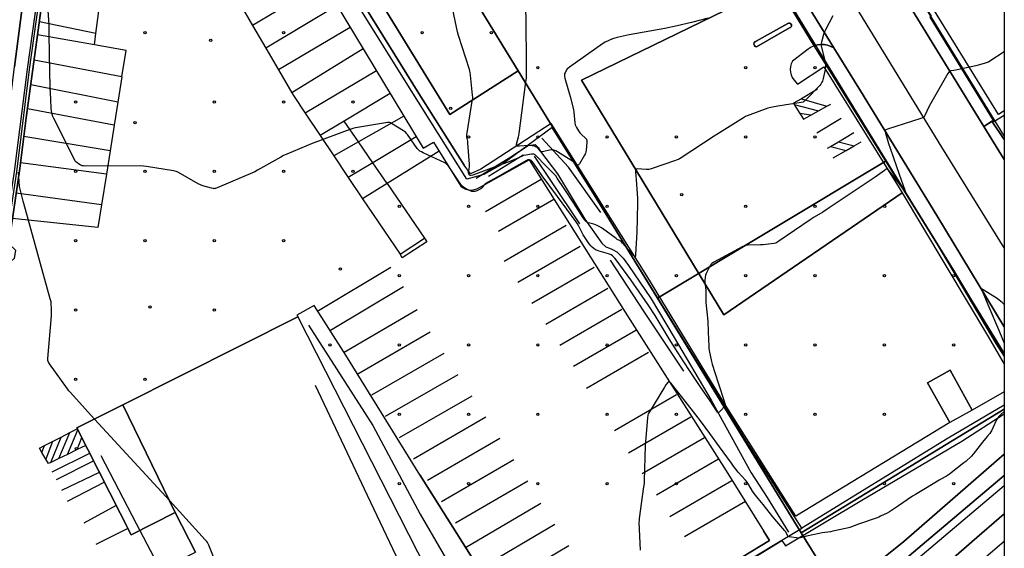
# Model space of a CAD drawing. Extents: x 0 to 85000, y -1 to 75000.
# Tile 85 of 147: x 39574 to 40000, y 61701 to 61930. Entities that reach past the tile are written whole.
import ezdxf

# ---------------------------------------------------------------- set-up
doc = ezdxf.new("R2010")
doc.units = 0
doc.header["$MEASUREMENT"] = 0
doc.header["$PDMODE"] = 33
doc.header["$PDSIZE"] = -3
for name, color, linetype in [('BOS3D_ACTIVE_POLY_CLIP', 227, 'CONTINUOUS'), ('BOS3D_PAVEMENT_MARKINGS_LI', 15, 'CONTINUOUS'), ('BOS3D_PAVEMENT_MARKINGS_PO', 9, 'CONTINUOUS'), ('CONTOUR_CLIP', 120, 'CONTINUOUS'), ('DTM_INFOTECHBREAKS_CLIP', 4, 'CONTINUOUS'), ('DTM_POINT', 158, 'CONTINUOUS'), ('FENCE_CLIP', 96, 'CONTINUOUS'), ('FRAME_POLY', 133, 'CONTINUOUS'), ('IMPERV_OTHER_CLIP', 126, 'CONTINUOUS'), ('LAND_CLIP', 14, 'CONTINUOUS'), ('PARCELS_FULL_17_CLIP', 7, 'CONTINUOUS'), ('PARKING_CLIP', 78, 'CONTINUOUS'), ('ROAD_CLIP', 197, 'CONTINUOUS'), ('SIDEWALK_CLIP', 78, 'CONTINUOUS')]:
    doc.layers.add(name, color=color, linetype=linetype)

msp = doc.modelspace()

# ---------------------------------------------------------------- linework, layer by layer
at = {"layer": 'BOS3D_ACTIVE_POLY_CLIP'}
for points, elevation in [([(40000, 61890.15), (39997.43, 61888.57), (39969.77, 61933.55), (40000, 61952.15)], 49), ([(39735.91, 61575.78), (39708.51, 61561.37), (39698.47, 61556.25), (39674.57, 61603.17), (39693.48, 61612.8), (39685.17, 61629.11), (39666.47, 61619.58), (39630.82, 61689.57), (39649.91, 61699.3), (39641.16, 61716.47), (39618.44, 61762.99), (39694.19, 61801.1), (39793.93, 61605.33), (39792.82, 61604.77)], 34.5), ([(39986.16, 61760.74), (39976.35, 61755.28), (39966.74, 61772.53), (39976.55, 61777.99)], 19.5), ([(39641.16, 61716.47), (39622.02, 61706.72), (39598.59, 61753.01), (39618.44, 61762.99)], 26)]:
    msp.add_lwpolyline(points, close=True, dxfattribs=dict(at, elevation=elevation))
at = {"layer": 'BOS3D_PAVEMENT_MARKINGS_LI'}
for p, q in [((39705.39, 61945.43), (39674.59, 61927.09)), ((39669.18, 61936.34), (39674.59, 61927.09)), ((39711.16, 61935.86), (39680.29, 61917.35)), ((39606.83, 61923.72), (39608.15, 61934.53)), ((39606.83, 61923.72), (39582.33, 61928.74)), ((39674.59, 61927.09), (39680.29, 61917.35)), ((39716.91, 61926.32), (39685.79, 61907.95)), ((39606.23, 61918.75), (39581.56, 61923.14)), ((39606.23, 61918.75), (39606.83, 61923.72)), ((39680.29, 61917.35), (39685.79, 61907.95)), ((39722.54, 61916.98), (39691.6, 61898.03)), ((39618.09, 61904.95), (39580.05, 61912.18)), ((39618.09, 61904.95), (39616.31, 61893.89)), ((39685.79, 61907.95), (39691.6, 61898.03)), ((39728.25, 61907.51), (39697.4, 61889.19)), ((39616.31, 61893.89), (39578.59, 61901.53)), ((39734.18, 61897.67), (39714.19, 61885.76)), ((39919.19, 61899.55), (39912.16, 61895.43)), ((39616.31, 61893.89), (39614.73, 61884.07)), ((39909.11, 61892.97), (39919.54, 61890.14)), ((39909.11, 61892.97), (39911.51, 61889.06)), ((39912.16, 61895.43), (39923.23, 61892.16)), ((39919.54, 61890.14), (39923.23, 61892.16)), ((39923.23, 61892.16), (39924.9, 61893.08)), ((39614.73, 61884.07), (39577.15, 61891.07)), ((39697.4, 61889.19), (39703.83, 61879.58)), ((39740.06, 61887.92), (39720.41, 61876.74)), ((39916.3, 61888.36), (39911.51, 61889.06)), ((39916.3, 61888.36), (39919.54, 61890.14)), ((39614.73, 61884.07), (39612.94, 61872.97)), ((39714.19, 61885.76), (39703.83, 61879.58)), ((39720.41, 61876.74), (39714.19, 61885.76)), ((39918.92, 61880.71), (39929.37, 61887.01)), ((39703.83, 61879.58), (39709.77, 61870.69)), ((39928.16, 61876.86), (39934.84, 61880.89)), ((39612.94, 61872.97), (39575.6, 61879.05)), ((39720.41, 61876.74), (39709.77, 61870.69)), ((39726.62, 61867.75), (39720.41, 61876.74)), ((39745.45, 61878.97), (39726.62, 61867.75)), ((39924.82, 61874.85), (39928.16, 61876.86)), ((39928.16, 61876.86), (39935.08, 61875.09)), ((39931.54, 61873.06), (39935.08, 61875.09)), ((39935.08, 61875.09), (39938.09, 61876.81)), ((39612.94, 61872.97), (39611.31, 61862.86)), ((39709.77, 61870.69), (39715.97, 61861.41)), ((39755.32, 61872.81), (39732.81, 61858.79)), ((39923.49, 61874.05), (39924.82, 61874.85)), ((39924.82, 61874.85), (39931.54, 61873.06)), ((39925.95, 61869.87), (39931.54, 61873.06)), ((39611.31, 61862.86), (39574.17, 61867.68)), ((39726.62, 61867.75), (39715.97, 61861.41)), ((39732.81, 61858.79), (39726.62, 61867.75)), ((39611.31, 61862.86), (39609.17, 61849.58)), ((39715.97, 61861.41), (39722.16, 61852.16)), ((39732.81, 61858.79), (39722.16, 61852.16)), ((39732.81, 61858.79), (39749.07, 61835.05)), ((39799.51, 61860.44), (39775.48, 61846.56)), ((39609.17, 61849.58), (39572.3, 61854.61)), ((39805.04, 61851.91), (39781.01, 61838.03)), ((39810.36, 61840.61), (39783.45, 61825.04)), ((39816.39, 61831.51), (39789.48, 61815.94)), ((39703.19, 61803.83), (39734.48, 61822.53)), ((39822.42, 61822.41), (39795.51, 61806.84)), ((39740, 61814), (39708.4, 61795.18)), ((39828.45, 61813.31), (39801.53, 61797.74)), ((39714.23, 61785.77), (39745.91, 61804.19)), ((39834.48, 61804.2), (39807.56, 61788.63)), ((39720.12, 61776.47), (39751.48, 61794.58)), ((39840.5, 61795.1), (39813.59, 61779.53)), ((39726.16, 61767.26), (39757.52, 61785.37)), ((39846.05, 61785.62), (39819.13, 61770.05)), ((39732.2, 61758.05), (39763.56, 61776.16)), ((39738.24, 61748.84), (39769.6, 61766.95)), ((39858.11, 61767.27), (39831.2, 61751.7)), ((39744.28, 61739.63), (39775.64, 61757.74)), ((39864.31, 61757.61), (39837.39, 61742.04)), ((39594.46, 61741.57), (39599.02, 61752.15)), ((39595.49, 61751), (39598.75, 61752.68)), ((39584.55, 61745.35), (39587.98, 61747.12)), ((39587.98, 61747.12), (39585.08, 61739.54)), ((39587.24, 61738.03), (39591.76, 61749.07)), ((39587.98, 61747.12), (39591.76, 61749.07)), ((39590.74, 61739.75), (39595.49, 61751)), ((39591.76, 61749.07), (39595.49, 61751)), ((39598.62, 61743.61), (39600.65, 61748.93)), ((39750.32, 61730.42), (39781.68, 61748.53)), ((39870.18, 61748.78), (39843.27, 61733.21)), ((39583.44, 61742.31), (39584.55, 61745.35)), ((39598.62, 61743.61), (39594.46, 61741.57)), ((39602.41, 61745.46), (39598.62, 61743.61)), ((39585.08, 61739.54), (39583.44, 61742.31)), ((39590.74, 61739.75), (39587.24, 61738.03)), ((39587.82, 61734.06), (39604.16, 61742.01)), ((39589.67, 61730.7), (39605.82, 61738.72)), ((39594.46, 61741.57), (39590.74, 61739.75)), ((39756.36, 61721.21), (39787.72, 61739.32)), ((39876.29, 61739.47), (39849.38, 61723.9)), ((39592.02, 61726.13), (39608.32, 61733.79)), ((39762.4, 61712), (39793.76, 61730.11)), ((39882.11, 61730.14), (39855.2, 61714.58)), ((39610.46, 61729.56), (39594.29, 61721.16)), ((39615.61, 61719.37), (39601.52, 61711.78)), ((39766.82, 61701.3), (39799.44, 61720.51)), ((39887.93, 61721.14), (39861.53, 61705.87)), ((39620.66, 61709.42), (39606.8, 61702.55)), ((39772.7, 61692), (39805.48, 61711.3)), ((39778.54, 61682.67), (39811.52, 61702.09))]:
    msp.add_line(p, q, dxfattribs=at)
for points in [[(39618.09, 61904.95), (39619.92, 61916.31), (39606.23, 61918.75)], [(39691.6, 61898.03), (39692.31, 61896.81), (39697.4, 61889.19)], [(39912.16, 61895.43), (39908.81, 61893.47), (39909.11, 61892.97)], [(39911.51, 61889.06), (39913.03, 61886.57), (39916.3, 61888.36)], [(39609.17, 61849.58), (39607.58, 61839.71), (39570.7, 61843.67)], [(39722.16, 61852.16), (39724.34, 61848.9), (39738.43, 61828.14)], [(39583.44, 61742.31), (39582.32, 61744.2), (39584.55, 61745.35)], [(39587.24, 61738.03), (39586.26, 61737.55), (39585.08, 61739.54)]]:
    msp.add_lwpolyline(points, dxfattribs=at)
msp.add_lwpolyline([(39738.43, 61828.14), (39749.07, 61835.05), (39750.07, 61833.51), (39739.43, 61826.6)], close=True, dxfattribs=at)
at = {"layer": 'BOS3D_PAVEMENT_MARKINGS_PO'}
msp.add_lwpolyline([(39750.07, 61833.51), (39739.43, 61826.6), (39738.43, 61828.14), (39749.06, 61835.05)], close=True, dxfattribs=at)
at = {"layer": 'CONTOUR_CLIP'}
for points, elevation in [([(39925.71, 61931.26), (39922.59, 61925.3), (39922.16, 61924.42), (39921.79, 61923.3), (39920.85, 61919.86), (39920.73, 61919.29), (39920.7, 61918.91), (39920.78, 61918.15), (39922.4, 61911.45), (39922.55, 61910.71), (39922.6, 61910.15), (39922.57, 61909.22), (39922.41, 61908.05), (39921.58, 61904.24), (39921.25, 61903.11), (39921.04, 61902.55), (39920.79, 61902.02), (39920.58, 61901.69), (39920.2, 61901.24), (39914.22, 61895.1), (39913.51, 61894.42), (39913.21, 61894.19), (39912.87, 61894.01), (39912.13, 61893.81), (39901.95, 61892.2), (39899.67, 61891.86), (39898.93, 61891.72), (39897.61, 61891.3), (39888.65, 61888.04), (39887.93, 61887.72), (39887.07, 61887.21), (39874.4, 61879.21), (39860.14, 61869.91), (39859.47, 61869.49), (39858.96, 61869.2), (39858.41, 61868.97), (39857.66, 61868.7), (39847.1, 61865.14), (39846.15, 61864.86), (39845.58, 61864.77), (39844.99, 61864.77), (39841.25, 61865.08), (39840.75, 61865.04), (39840.51, 61864.92), (39840.43, 61864.82), (39840.36, 61864.54), (39840.36, 61864.01), (39840.83, 61858.55), (39841.25, 61852.23), (39841.29, 61850.51), (39841.05, 61843.6), (39840.91, 61837.73), (39840.43, 61828.05), (39840.34, 61827.3), (39840.26, 61827.1), (39840.2, 61827.06), (39840.14, 61827.05), (39839.99, 61827.12), (39839.59, 61827.49), (39834.8, 61832.94), (39834.28, 61833.47), (39833.89, 61833.8), (39833.5, 61834.05), (39832.47, 61834.59), (39831.98, 61834.9), (39827.72, 61838.15), (39825.64, 61839.55), (39824.67, 61840.16), (39823.71, 61840.66), (39823.03, 61840.93), (39822.28, 61841.14), (39820.57, 61841.55), (39819.84, 61841.77), (39819.35, 61842.03), (39818.83, 61842.5), (39818.24, 61843.18), (39817.67, 61843.97), (39813.69, 61850.19), (39809.51, 61856.59), (39806.49, 61861.07), (39805.81, 61862.02), (39805.1, 61862.87), (39804.21, 61863.82), (39801.39, 61866.57), (39797.38, 61870.76), (39796.99, 61871.11), (39796.63, 61871.34), (39796.34, 61871.45), (39796.04, 61871.5), (39795.33, 61871.47), (39792.88, 61871.05), (39791.89, 61870.82), (39791.31, 61870.61), (39789.41, 61869.76), (39785.25, 61868.04), (39779.21, 61865.9), (39772.3, 61863.18), (39769.88, 61862.36), (39769.19, 61862.19), (39768.87, 61862.18), (39768.74, 61862.21), (39768.51, 61862.34), (39768.33, 61862.57), (39768.17, 61863.01), (39768.13, 61863.33), (39768.13, 61863.67), (39768.19, 61864.21), (39768.53, 61865.93), (39768.57, 61866.51), (39768.55, 61867.1), (39767.84, 61876.15), (39767.72, 61877.12), (39767.37, 61878.79), (39767.32, 61879.32), (39767.35, 61879.88), (39767.45, 61880.65), (39769.72, 61894.4), (39769.88, 61895.58), (39769.88, 61896.16), (39769.83, 61896.95), (39768.98, 61905.59), (39768.84, 61906.77), (39768.71, 61907.34), (39768.49, 61908.1), (39763.79, 61922.85), (39763.35, 61924.37), (39760.72, 61936.67)], 12), ([(39871.87, 61930.24), (39864.53, 61928.45), (39858.37, 61927.03), (39853.11, 61925.89), (39837.65, 61923.07), (39832.48, 61922), (39831.36, 61921.69), (39830.46, 61921.32), (39827.26, 61919.87), (39826.56, 61919.53), (39826.05, 61919.22), (39811.73, 61909.06), (39810.95, 61908.45), (39810.68, 61908.17), (39810.47, 61907.87), (39810.2, 61907.37), (39809.89, 61906.68), (39809.69, 61906.15), (39809.6, 61905.79), (39809.6, 61905.24), (39809.82, 61904.28), (39812.09, 61896.44), (39813.49, 61890.77), (39813.69, 61889.61), (39814.15, 61885.07), (39814.31, 61884.1), (39814.51, 61883.56), (39814.78, 61883.04), (39815.71, 61881.53), (39816.26, 61880.71), (39816.51, 61880.42), (39816.92, 61880.01), (39818.79, 61878.32), (39819.13, 61877.89), (39819.21, 61877.74), (39819.29, 61877.4), (39819.3, 61877.03), (39819.27, 61876.46), (39818.97, 61873.17), (39818.88, 61872.4), (39818.75, 61871.85), (39818.6, 61871.49), (39818.33, 61870.98), (39816.06, 61867.28), (39815.85, 61866.99), (39815.64, 61866.75), (39815.41, 61866.64), (39815.29, 61866.65), (39815.17, 61866.71), (39814.91, 61866.89), (39814.08, 61867.64), (39813.48, 61868.11), (39811.27, 61869.58), (39806.62, 61872.51), (39805.93, 61872.87), (39805.05, 61873.22), (39804.51, 61873.35), (39803.94, 61873.36), (39803.17, 61873.21), (39800.65, 61872.58), (39800.09, 61872.5), (39799.73, 61872.52), (39799.44, 61872.63), (39799.18, 61872.81), (39798.18, 61873.9), (39797.76, 61874.28), (39797.13, 61874.69), (39796.61, 61874.9), (39795.66, 61875.05), (39794.11, 61875.14), (39790.18, 61874.9), (39789.42, 61874.89), (39789.09, 61874.93), (39788.97, 61874.98), (39788.87, 61875.05), (39788.82, 61875.16), (39788.81, 61875.44), (39788.87, 61875.78), (39789.78, 61879.02), (39789.91, 61879.6), (39790.05, 61880.39), (39792.96, 61902.73), (39793.12, 61904.3), (39793.18, 61907), (39793.11, 61914.02), (39792.93, 61937.89)], 13), ([(39981.55, 61908.35), (39979.56, 61907.92), (39978.19, 61907.65), (39976.85, 61907.46), (39976.41, 61907.32), (39976.27, 61907.22), (39976.02, 61906.97), (39975.6, 61906.33), (39968.1, 61893.27), (39967.36, 61891.88), (39965.57, 61888.16), (39965.28, 61887.68), (39965.04, 61887.41), (39964.56, 61887.12), (39963.82, 61886.85), (39960.19, 61885.71), (39949.46, 61882.27), (39948.77, 61882), (39948.51, 61881.81), (39948.43, 61881.7), (39948.38, 61881.57), (39948.38, 61881.25), (39948.54, 61880.54), (39949.93, 61876.04), (39950.56, 61874.07), (39954.44, 61862.84), (39957, 61855.86), (39957.13, 61855.44), (39957.13, 61855.32), (39957.03, 61855.39), (39956.75, 61855.72), (39953.93, 61859.46), (39950.09, 61864.28), (39949.71, 61864.69), (39949.47, 61864.87), (39949.22, 61864.96), (39948.92, 61864.92), (39948.6, 61864.77), (39948.12, 61864.45), (39944.07, 61861.49), (39942.43, 61860.35), (39923.33, 61847.63), (39921.41, 61846.39), (39917.74, 61844.14), (39916.02, 61843.04), (39902.41, 61833.76), (39901.57, 61833.24), (39901.04, 61833.02), (39900.29, 61832.85), (39895.63, 61832.23), (39894.45, 61832.18), (39889.08, 61832.13), (39888.49, 61832.09), (39887.93, 61831.97), (39887.57, 61831.82), (39886.86, 61831.47), (39874.21, 61824.69), (39873.37, 61824.18), (39872.97, 61823.79), (39872.76, 61823.48), (39872.49, 61822.97), (39871, 61819.78), (39870.72, 61819.06), (39870.56, 61818.31), (39870.44, 61816.76), (39870.41, 61815.6), (39870.47, 61814.82), (39870.76, 61812.67), (39870.83, 61811.88), (39870.79, 61808.72), (39870.81, 61807.33), (39871.68, 61799.15), (39871.87, 61794.63), (39872.05, 61788.29), (39872.11, 61787.5), (39872.27, 61786.53), (39873.23, 61781.69), (39873.52, 61780.55), (39876.13, 61772.53), (39878.93, 61764.18), (39879.09, 61763.62), (39879.16, 61763.25), (39879.14, 61762.9), (39879.09, 61762.73), (39878.82, 61762.27), (39877.25, 61760.48), (39876.59, 61759.83), (39876.34, 61759.69), (39876.22, 61759.68), (39876.1, 61759.71), (39875.87, 61759.89), (39875.55, 61760.31), (39872.66, 61764.79), (39868.4, 61770.97), (39863.73, 61777.85), (39861.23, 61781.6), (39857.4, 61787.66), (39854.98, 61791.61), (39852.29, 61795.92), (39848.83, 61801.59), (39845.81, 61806.25), (39843.27, 61809.96), (39838.29, 61817.02), (39831.95, 61825.8), (39831.37, 61826.52), (39830.88, 61827.06), (39830.45, 61827.43), (39829.81, 61827.85), (39829.34, 61828.07), (39828.71, 61828.3), (39824.62, 61829.48), (39823.89, 61829.72), (39823.36, 61829.93), (39822.85, 61830.19), (39822.4, 61830.5), (39821.54, 61831.21), (39821.01, 61831.73), (39820.32, 61832.67), (39817.74, 61836.61), (39817.27, 61837.48), (39815.85, 61840.32), (39815.28, 61841.33), (39814.75, 61842.15), (39806.63, 61853.1), (39800.01, 61862.13), (39796.21, 61867.5), (39795.57, 61868.26), (39795.16, 61868.65), (39794.86, 61868.86), (39794.55, 61869.01), (39794.12, 61869.05), (39793.77, 61868.96), (39793.24, 61868.73), (39787.5, 61865.58), (39780.46, 61861.54), (39776.35, 61859.13), (39775.36, 61858.51), (39775.05, 61858.28), (39774.78, 61858.02), (39774.06, 61857.1), (39773.8, 61856.82), (39773.35, 61856.48), (39772.52, 61855.99), (39771.67, 61855.59), (39770.85, 61855.32), (39770.2, 61855.25), (39769.53, 61855.35), (39768.86, 61855.58), (39766.74, 61856.6), (39766.29, 61856.86), (39765.86, 61857.16), (39765.24, 61857.74), (39764.89, 61858.15), (39764.42, 61858.8), (39759.49, 61866.17), (39759.14, 61866.64), (39758.75, 61867.06), (39758.28, 61867.38), (39757.76, 61867.65), (39748.39, 61872.03), (39747.68, 61872.4), (39747.02, 61872.82), (39746.41, 61873.3), (39745.89, 61873.88), (39741.62, 61880), (39741.27, 61880.47), (39740.88, 61880.9), (39740.43, 61881.26), (39739.94, 61881.58), (39734.77, 61884.75), (39734.26, 61885.02), (39733.91, 61885.16), (39733.74, 61885.2), (39733.36, 61885.23), (39732.98, 61885.21), (39732.19, 61885.09), (39719.2, 61882.81), (39718.03, 61882.57), (39716.72, 61882.13), (39700.37, 61876.1), (39689.47, 61871.53), (39688.03, 61870.89), (39686.81, 61870.22), (39676.78, 61864.47), (39675.55, 61863.83), (39659.3, 61856.92), (39658.57, 61856.64), (39658.2, 61856.55), (39658.01, 61856.53), (39657.64, 61856.55), (39656.88, 61856.71), (39653.07, 61857.81), (39652.14, 61858.13), (39651.09, 61858.67), (39642.49, 61863.59), (39641.96, 61863.84), (39641.59, 61863.97), (39640.44, 61864.22), (39628.71, 61866.16), (39627.34, 61866.34), (39625.95, 61866.36), (39602.28, 61866.33), (39601.49, 61866.36), (39600.92, 61866.45), (39600.56, 61866.58), (39600.04, 61866.84), (39599.19, 61867.35), (39598.53, 61867.79), (39598.1, 61868.16), (39597.87, 61868.47), (39597.66, 61868.8), (39588.58, 61886.87), (39588.18, 61887.77), (39587.9, 61888.71), (39587.55, 61890.25), (39587.43, 61891.21), (39587.22, 61895.28), (39587.01, 61900.38), (39586.82, 61907.42), (39586.62, 61923.27), (39586.5, 61927.6), (39586.18, 61933.47)], 11), ([(40000, 61915.67), (39993.78, 61911.75), (39993.09, 61911.34), (39992.56, 61911.09), (39991.28, 61910.67), (39988.68, 61909.93), (39987.73, 61909.68), (39981.55, 61908.35)], 11), ([(39606.25, 61756.86), (39595.6, 61768.49), (39595.09, 61769.1), (39594.49, 61769.9), (39586.74, 61780.69), (39586.22, 61781.52), (39586.08, 61781.87), (39586.04, 61782.05), (39586.01, 61782.43), (39586.03, 61783.02), (39587.53, 61801.49), (39587.52, 61804.78), (39587.47, 61806.56), (39587.38, 61807.54), (39587.06, 61808.89), (39576.32, 61847.55), (39575.31, 61851.19), (39573.77, 61857.47), (39573.37, 61861.84), (39573.34, 61863.61)], 10), ([(40000, 61806.45), (39999.08, 61807.28), (39997.78, 61808.32), (39996.84, 61808.99), (39990.91, 61812.78), (39990.46, 61813.04), (39990.24, 61813.11), (39990.18, 61813.1), (39990.15, 61813.04), (39990.18, 61812.81), (39990.35, 61812.34), (39992.85, 61806.36), (39997.95, 61794.54), (40000, 61789.7)], 10), ([(40000, 61760.14), (39998.56, 61758.83), (39997.82, 61758.1), (39997.19, 61757.41), (39996.85, 61756.97), (39996.56, 61756.46), (39994.43, 61751.77), (39994.15, 61751.25), (39993.71, 61750.62), (39992.64, 61749.26), (39990.53, 61746.8), (39986.55, 61741.63), (39985.74, 61740.78), (39983.32, 61738.5), (39982.55, 61737.88), (39979.7, 61735.72), (39977.05, 61733.55), (39976.29, 61733), (39975.02, 61732.17), (39974.37, 61731.78), (39971.82, 61730.37), (39965.84, 61726.85), (39961.62, 61724.26), (39960.31, 61723.41), (39953.79, 61718.95), (39950.33, 61716.73), (39949.3, 61716.17), (39946.47, 61714.76), (39945.76, 61714.43), (39945.02, 61714.15), (39936.85, 61711.31), (39933.15, 61709.97), (39932, 61709.67), (39925.78, 61708.26), (39924.8, 61708.08), (39921.09, 61707.54), (39919.92, 61707.33), (39914.36, 61706.18), (39911.7, 61705.5), (39910.95, 61705.36), (39910.56, 61705.34), (39909.98, 61705.38), (39907.84, 61705.69), (39906.9, 61705.88), (39906.42, 61706.07), (39906.29, 61706.17), (39906.11, 61706.42), (39905.58, 61707.71), (39905.39, 61708.03), (39905.04, 61708.51), (39899.84, 61714.52), (39895.62, 61719.87), (39893.43, 61722.51), (39891.7, 61724.69), (39891.02, 61725.66), (39889.45, 61728.42), (39888.73, 61729.48), (39888.01, 61730.35), (39884.85, 61733.87), (39882.84, 61736.45), (39881.92, 61737.69), (39876.76, 61744.89), (39872.56, 61750.62), (39868.47, 61756.12), (39866.54, 61758.67), (39861.9, 61764.58), (39860.34, 61766.67), (39855.91, 61772.02), (39855.4, 61772.58), (39855.16, 61772.77), (39854.91, 61772.86), (39854.66, 61772.79), (39854.28, 61772.51), (39853.55, 61771.71), (39852.88, 61770.71), (39846.36, 61759.92), (39845.9, 61759.04), (39845.74, 61758.48), (39845.6, 61757.3), (39844.58, 61745.37), (39844.1, 61730.08), (39844.04, 61728.89), (39843.87, 61727.5), (39842, 61713.83), (39841.89, 61712.84), (39841.87, 61712.24), (39842.36, 61700.08)], 10), ([(39658.31, 61695.79), (39655.67, 61702.34), (39655.43, 61702.87), (39655.16, 61703.39), (39654.81, 61703.86), (39654.15, 61704.61), (39638.74, 61721.42), (39606.25, 61756.86)], 10)]:
    msp.add_lwpolyline(points, dxfattribs=dict(at, elevation=elevation))
at = {"layer": 'DTM_INFOTECHBREAKS_CLIP'}
for p, q in [((39991.15, 61883.46, 10.4), (39995.23, 61886.09, 10.57)), ((39791.68, 61871, 12.06), (39776.76, 61861.77, 11.48)), ((40000, 61768.58, 10.67), (39986.16, 61760.74, 10.62)), ((39976.35, 61755.28, 10.61), (39909.73, 61714.85, 10.58))]:
    msp.add_line(p, q, dxfattribs=at)
for points in [[(39689.9, 62071.66, 13.88), (39689.54, 62071.45, 14.06), (39684.32, 62081.06, 15.51), (39669.07, 62072.42, 15.15), (39653.61, 62063.33, 15.34), (39653.6, 62053.25, 14.33), (39667.29, 62027.71, 12.98), (39696.68, 61978.26, 11.63), (39723.26, 61935.29, 11.77), (39746.62, 61897.72, 11.28), (39766.21, 61866.72, 11.63)], [(39901.58, 62029.22, 15.09), (39931.25, 61980.5, 12.82), (39944.65, 61958.8, 12.28), (39959.04, 61935.48, 11.7), (39991.15, 61883.46, 10.4), (40000, 61869.12, 10.05)], [(39658.87, 62028.19, 11.99), (39674.78, 61999.46, 11.68), (39702.02, 61951.01, 11.02), (39748.38, 61874.11, 11.02), (39752.94, 61876.67, 11.06), (39764.69, 61857.61, 10.94)], [(40000, 61830.94, 10.32), (39972.98, 61874.42, 10.77), (39930.01, 61944.94, 12.02), (39886.48, 62019.26, 15.22)], [(39870.19, 62010.32, 15.09), (39873.76, 62004.3, 15.1), (39905.73, 61950.68, 12.73), (39908, 61947, 12.63), (39926.27, 61917.43, 11.81), (39937.73, 61898.88, 11.3), (39970.79, 61844.99, 10.35), (40000, 61796.74, 9.81)], [(39541.89, 61681.81, 7.44), (39543.84, 61701.73, 7.47), (39554.65, 61770.35, 8.31), (39563.14, 61842.02, 9.2), (39571.62, 61909.31, 10.37), (39581, 61981.73, 10.76), (39580.99, 61982.27, 10.75)], [(39585.47, 61951.6, 11.02), (39576.62, 61887.2, 10.33), (39573.88, 61865.33, 10.03), (39569.09, 61832.72, 9.73), (39571.98, 61829.87, 9.43), (39571.43, 61826.36, 9.27), (39567.69, 61823, 9.2), (39566.62, 61814.54, 9.12), (39558.25, 61749.5, 8.47), (39554.32, 61719.72, 8.48), (39549.69, 61682.88, 8.49)], [(39955.77, 61854.66, 10.8), (39878.64, 61801.98, 10.72), (39817.03, 61903.44, 12.77), (39899.86, 61943.8, 13.12)], [(39926.27, 61917.43, 11.81), (39924.95, 61918.12, 11.84), (39923.54, 61918.6, 11.88), (39922.08, 61918.87, 11.93), (39920.6, 61918.91, 12), (39919.12, 61918.74, 12.07), (39917.69, 61918.34, 12.16), (39916.34, 61917.74, 12.25), (39915.09, 61916.94, 12.35)], [(40000, 61784.96, 10.13), (39978.1, 61821.2, 10.5), (39943.86, 61876.82, 11.32), (39917.69, 61918.34, 12.16)], [(39915.09, 61916.94, 12.35), (39908.28, 61911.65, 12.53), (39907.75, 61910.55, 12.62), (39907.42, 61909.36, 12.69), (39907.3, 61908.14, 12.72), (39907.39, 61906.91, 12.71), (39907.68, 61905.72, 12.67), (39908.17, 61904.59, 12.6), (39908.85, 61903.57, 12.5), (39910.52, 61901.78, 12.29), (39921.94, 61909.31, 12.02), (39954.45, 61856.86, 10.8), (39955.77, 61854.66, 10.8)], [(39909.73, 61714.85, 10.58), (39879.34, 61762.86, 11), (39845.24, 61818.86, 11.8), (39803.87, 61884.75, 13.47), (39773.36, 61864.95, 12.53), (39768.98, 61862.9, 12.16), (39766.21, 61866.72, 11.63)], [(39771.39, 61861.06, 11.51), (39786.38, 61870.36, 12.45), (39793.87, 61875.26, 13.02), (39796.88, 61875.64, 13.07), (39798.24, 61874.39, 13.08), (39799.3, 61872.63, 13.02), (39806.58, 61862.95, 12.24), (39818.38, 61843.32, 12.08), (39825.78, 61832.92, 11.51), (39827.48, 61831.35, 11.38), (39829.14, 61830.77, 11.38), (39830.14, 61830.32, 11.37), (39832.31, 61829.26, 11.38), (39834.97, 61826.51, 11.5), (39837.39, 61823.34, 11.48), (39847.17, 61808.86, 11.47), (39857.12, 61792.18, 11.35), (39873.09, 61764.95, 11.05), (39890.46, 61733.61, 10.78), (39897.29, 61722.93, 10.31), (39906.52, 61707.86, 10.04)], [(39825.38, 61846.16, 12.29), (39811.29, 61865.85, 12.62), (39799.87, 61878.38, 13.25)], [(39764.69, 61857.61, 10.94), (39765.7, 61856.87, 10.96), (39766.83, 61856.34, 10.98), (39768.03, 61856.03, 11), (39769.28, 61855.95, 11.01), (39770.51, 61856.11, 11.02), (39771.7, 61856.49, 11.02), (39772.79, 61857.1, 11.02), (39794.36, 61868.98, 10.8), (39835.86, 61803.03, 10.47), (39879.66, 61734.37, 9.4), (39895.82, 61708.53, 9.48)], [(39796.44, 61870.54, 11.71), (39803.86, 61859.65, 11.26), (39816.18, 61841.27, 11.07)], [(39955.77, 61854.66, 10.8), (39993.22, 61792.3, 10.65), (40000, 61780.58, 10.67)], [(39861.34, 61777.63, 10.73), (39843.96, 61803.49, 10.41), (39829.53, 61825.55, 10.64)], [(39746.97, 61732.66, 10.17), (39715.03, 61784.51, 10.17), (39701.27, 61805.98, 10.25), (39693.81, 61801.85, 10.4), (39694.19, 61801.1, 10.4)], [(39698.85, 61797.49, 10.73), (39726.65, 61754, 10.52), (39747.16, 61715.74, 10.32), (39765.96, 61683.39, 10.15)], [(39786.3, 61600.53, 10.04), (39780.53, 61612.85, 10.08), (39766, 61640.4, 10.56), (39745, 61680.41, 10.95), (39724.41, 61723.82, 10.95), (39701.89, 61771.29, 10.87)], [(39899.88, 61702.03, 9.8), (39903.7, 61704.33, 9.82), (39905.25, 61701.97, 9.96), (39938.36, 61721.74, 10.23), (39981.65, 61747.26, 10.38), (40000, 61759.08, 9.92)], [(39713.04, 61533.37, 9.31), (39702.27, 61553.53, 9.62), (39683.06, 61592.52, 9.51), (39666.4, 61625.19, 9.92), (39642.64, 61676.53, 9.71), (39624.36, 61711.53, 9.68), (39609.05, 61740.87, 9.17)], [(40000, 61741.72, 9.58), (39956.44, 61703.85, 9.67), (39873.4, 61637.31, 9.41)], [(39746.97, 61732.66, 10.17), (39777.36, 61684.64, 10.17), (39801.44, 61644.74, 10.17), (39803.98, 61646.33, 10.17)], [(40000, 61727.9, 9.93), (39952.39, 61687.72, 9.7), (39881.7, 61628.84, 9.77)], [(40000, 61715.8, 9.98), (39985.89, 61703.76, 9.98), (39921.25, 61647.39, 9.68), (39892.36, 61621.8, 9.1)], [(39899.88, 61702.03, 9.8), (39870.6, 61684.14, 9.8), (39870.05, 61684.11, 9.74), (39869.53, 61684.29, 9.69), (39869.12, 61684.65, 9.66), (39868.87, 61685.14, 9.65), (39868.82, 61685.69, 9.67), (39868.98, 61686.22, 9.71), (39869.33, 61686.64, 9.76), (39898.33, 61704.23, 9.69), (39895.82, 61708.53, 9.48)], [(40000, 61703.84, 9.82), (39955.76, 61666.14, 9.89), (39896.76, 61617.1, 9.94), (39864.98, 61590.36, 9.57)]]:
    msp.add_polyline3d(points, dxfattribs=at)
msp.add_polyline3d([(39906.98, 61926.07, 12.34), (39892.73, 61917.93, 12.41), (39892.2, 61918.11, 12.41), (39891.81, 61918.51, 12.39), (39891.65, 61919.05, 12.38), (39891.74, 61919.6, 12.37), (39892.08, 61920.05, 12.35), (39892.59, 61920.29, 12.35), (39906.32, 61928.05, 12.68), (39906.77, 61928.2, 12.67), (39907.25, 61928.14, 12.62), (39907.65, 61927.89, 12.55), (39907.89, 61927.48, 12.47), (39907.94, 61927.01, 12.4), (39907.78, 61926.56, 12.35), (39907.44, 61926.23, 12.33)], close=True, dxfattribs=at)
at = {"layer": 'DTM_POINT'}
for p in [(39628.02, 61923.98, 11.21), (39688.02, 61923.98, 11.48), (39748.02, 61923.98, 11.5), (39778.02, 61923.98, 12.5), (39656.49, 61920.73, 11.8), (39798.09, 61908.89, 13.2), (39888.09, 61908.89, 12.85), (39918.09, 61908.89, 12.16), (39598.02, 61893.98, 11.66), (39658.02, 61893.98, 11.8), (39688.02, 61893.98, 11.15), (39718.02, 61893.98, 11.11), (39760.41, 61891.33, 11.5), (39623.73, 61885.12, 11.8), (39768.09, 61878.89, 12.05), (39798.09, 61878.89, 13.2), (39828.09, 61878.89, 12.9), (39858.09, 61878.89, 12.52), (39888.09, 61878.89, 11.52), (39918.09, 61878.89, 11.71), (39598.02, 61863.98, 10.93), (39628.02, 61863.98, 10.81), (39658.02, 61863.98, 11.11), (39688.02, 61863.98, 10.94), (39718.02, 61863.98, 10.8), (39860.36, 61853.98, 11.4), (39738.09, 61848.89, 10.71), (39768.09, 61848.89, 10.89), (39798.09, 61848.89, 10.71), (39828.09, 61848.89, 12.53), (39888.09, 61848.89, 11.4), (39918.09, 61848.89, 11.07), (39948.25, 61848.9, 10.75), (39598.02, 61833.98, 10.31), (39628.02, 61833.98, 10.6), (39658.02, 61833.98, 10.79), (39688.02, 61833.98, 10.47), (39712.6, 61821.77, 10.34), (39738.09, 61818.89, 10.34), (39768.09, 61818.89, 10.63), (39798.09, 61818.89, 10.59), (39828.09, 61818.89, 10.71), (39858.09, 61818.89, 11.65), (39888.09, 61818.89, 10.46), (39918.09, 61818.89, 10.57), (39948.09, 61818.89, 10.64), (39978.09, 61818.89, 10.63), (39598.02, 61803.98, 10.46), (39630.18, 61805.38, 10.06), (39658.02, 61803.98, 10.17), (39708.09, 61788.89, 10.54), (39738.09, 61788.89, 10.37), (39768.09, 61788.89, 10.4), (39798.09, 61788.89, 10.43), (39828.09, 61788.89, 10.41), (39858.09, 61788.89, 11.21), (39888.09, 61788.89, 10.12), (39918.09, 61788.89, 10.48), (39948.09, 61788.89, 10.38), (39978.09, 61788.89, 10.56), (39598.02, 61773.98, 10.61), (39628.02, 61773.98, 10.24), (39738.09, 61758.89, 10.19), (39768.09, 61758.89, 10.21), (39798.09, 61758.89, 10.42), (39828.09, 61758.89, 10.13), (39858.09, 61758.89, 9.84), (39888.09, 61758.89, 10.68), (39918.09, 61758.89, 10.4), (39948.09, 61758.89, 10.53), (39598.33, 61744.09, 9.81), (39738.09, 61728.89, 10.35), (39768.09, 61728.89, 10.02), (39798.09, 61728.89, 10.54), (39828.09, 61728.89, 10.27), (39858.09, 61728.89, 9.72), (39888.09, 61728.89, 9.82), (39948.09, 61728.89, 10.29), (39978.09, 61728.89, 9.85)]:
    msp.add_point(p, dxfattribs=at)
at = {"layer": 'FENCE_CLIP'}
msp.add_line((39872.22, 61685.62), (39912.33, 61709.59), dxfattribs=at)
for points in [[(39912.33, 61709.59), (39887.49, 61748.54), (39859.25, 61794.28), (39825.36, 61849.27), (39804.34, 61882.98), (39782.98, 61867.22), (39774.74, 61862.63), (39767.3, 61860.64), (39742.5, 61900.21), (39708.84, 61954.39), (39676.38, 62007.42), (39651.89, 62052.79), (39640.82, 62070.35), (39639.21, 62072.29)], [(39588.9, 61986.51), (39577.95, 61908.11), (39572.4, 61863.88), (39567.61, 61832.26), (39566.52, 61823.68), (39563.09, 61796.69), (39554.84, 61732.95), (39548.11, 61681.86), (39544.8, 61658.22), (39539.95, 61623.5), (39534.78, 61584.85), (39527.52, 61530.86), (39520.47, 61478.17), (39513.68, 61424.66), (39509.36, 61383.23)], [(39918.69, 61916.64), (39971.26, 61831.96), (39996.3, 61789.57), (40000, 61783.9)], [(40000, 61762.79), (39975.63, 61748.51), (39912.4, 61709.64), (39912.33, 61709.59)]]:
    msp.add_lwpolyline(points, dxfattribs=at)
at = {"layer": 'FRAME_POLY'}
msp.add_lwpolyline([(35000, 60000), (35000, 65000), (40000, 65000), (40000, 60000)], close=True, dxfattribs=at)
at = {"layer": 'IMPERV_OTHER_CLIP'}
msp.add_lwpolyline([(39906.98, 61926.07), (39892.73, 61917.93), (39892.2, 61918.11), (39891.81, 61918.51), (39891.65, 61919.05), (39891.74, 61919.6), (39892.08, 61920.05), (39892.59, 61920.29), (39906.32, 61928.05), (39906.77, 61928.2), (39907.25, 61928.14), (39907.65, 61927.89), (39907.89, 61927.48), (39907.94, 61927.01), (39907.78, 61926.56), (39907.44, 61926.23)], close=True, dxfattribs=at)
at = {"layer": 'LAND_CLIP'}
msp.add_lwpolyline([(40000, 64722.48), (40000, 60000)], dxfattribs=at)
at = {"layer": 'PARCELS_FULL_17_CLIP'}
for points in [[(39948.86, 61868.63), (39849.88, 61809.14), (39789.61, 61907.48), (39675.59, 62093.57), (39780.94, 62142.86)], [(39789.61, 61907.48), (39759.93, 61888.66), (39643.31, 62078.37), (39675.59, 62093.57)], [(39789.61, 61907.48), (39849.88, 61809.14), (39912.14, 61707.57), (39918.38, 61697.38), (39863.46, 61657.17), (39773.02, 61615.78), (39800.95, 61564.24), (39687.01, 61467.93), (39695.42, 61451.32), (39499.76, 61285.1), (39565.57, 61629.37), (39656.82, 61469.94), (39682.87, 61484.84), (39543.36, 61728.56), (39556.85, 61862.89), (39571.41, 62007.77), (39629.77, 62035.19), (39615.22, 62064.78), (39643.31, 62078.37), (39759.93, 61888.66)], [(39967.03, 61933.08), (40000, 61953.39), (40000, 61879.4)], [(40000, 61761.1), (39912.14, 61707.57), (39849.88, 61809.14), (39948.86, 61868.63), (40000, 61785.15)], [(40000, 61732.48), (39800.95, 61564.24), (39773.02, 61615.78), (39863.46, 61657.17), (39918.38, 61697.38), (39912.14, 61707.57), (40000, 61761.1)], [(40000, 61683.56), (39902.62, 61600.97), (39781.04, 61481.13), (39706.95, 61418.26), (39688.42, 61375.07), (39608.13, 61326.51), (39563.06, 61253.94), (39495.77, 61196.75), (39463.88, 61169.65), (39467.87, 61233.65), (39469.47, 61259.36), (39499.76, 61285.1), (39695.42, 61451.32), (39687.01, 61467.93), (39800.95, 61564.24), (40000, 61732.48)]]:
    msp.add_lwpolyline(points, close=True, dxfattribs=at)
at = {"layer": 'PARKING_CLIP'}
for points in [[(39569.09, 61832.72), (39573.88, 61865.33), (39576.62, 61887.2), (39585.47, 61951.6)], [(39702.02, 61951.01), (39748.38, 61874.11), (39752.94, 61876.67), (39764.69, 61857.61), (39765.7, 61856.87), (39766.83, 61856.34), (39768.03, 61856.03), (39769.28, 61855.95), (39770.51, 61856.11), (39771.7, 61856.49), (39772.79, 61857.1), (39794.36, 61868.98), (39835.86, 61803.03), (39879.66, 61734.37), (39895.82, 61708.53), (39898.33, 61704.23), (39869.33, 61686.64)], [(39899.86, 61943.8), (39817.03, 61903.44), (39878.64, 61801.98), (39955.77, 61854.66), (39993.22, 61792.3), (40000, 61780.58), (40000, 61768.58), (39986.16, 61760.74), (39976.55, 61777.99), (39966.74, 61772.53), (39976.35, 61755.28), (39909.73, 61714.85), (39879.34, 61762.86), (39845.24, 61818.86), (39803.87, 61884.75), (39773.36, 61864.95), (39768.98, 61862.9), (39766.21, 61866.72), (39746.62, 61897.72), (39723.26, 61935.29)], [(39777.36, 61684.64), (39746.97, 61732.66), (39715.03, 61784.51), (39701.27, 61805.98), (39693.81, 61801.85), (39694.19, 61801.1), (39618.44, 61762.99), (39598.59, 61753.01), (39622.02, 61706.72), (39641.16, 61716.47), (39649.91, 61699.3)], [(39870.6, 61684.14), (39899.88, 61702.03), (39903.7, 61704.33), (39905.25, 61701.97), (39938.36, 61721.74), (39981.65, 61747.26), (40000, 61759.08), (40000, 61741.72), (39956.44, 61703.85), (39873.4, 61637.31)]]:
    msp.add_lwpolyline(points, dxfattribs=at)
for points in [[(39903.33, 61942.2), (39917.69, 61918.34), (39916.34, 61917.74), (39915.09, 61916.94), (39908.28, 61911.65), (39907.75, 61910.55), (39907.42, 61909.36), (39907.3, 61908.14), (39907.39, 61906.91), (39907.68, 61905.72), (39908.17, 61904.59), (39908.85, 61903.57), (39910.52, 61901.78), (39921.94, 61909.31), (39954.44, 61856.86), (39955.77, 61854.66), (39878.64, 61801.98), (39817.03, 61903.44), (39899.86, 61943.8), (39900.62, 61943.09), (39901.52, 61942.57), (39902.51, 61942.26)], [(39917.69, 61918.34), (39903.33, 61942.2), (39903.55, 61942.18), (39904.57, 61942.34), (39905.54, 61942.72), (39906.4, 61943.3), (39907.1, 61944.07), (39907.62, 61944.97), (39907.93, 61945.96), (39908, 61947), (39926.27, 61917.43), (39924.95, 61918.12), (39923.54, 61918.6), (39922.08, 61918.87), (39920.6, 61918.91), (39919.12, 61918.74)], [(39892.2, 61918.11), (39892.73, 61917.93), (39906.98, 61926.07), (39907.44, 61926.23), (39907.78, 61926.56), (39907.94, 61927.01), (39907.89, 61927.48), (39907.65, 61927.89), (39907.25, 61928.14), (39906.77, 61928.2), (39906.32, 61928.05), (39892.59, 61920.29), (39892.08, 61920.05), (39891.74, 61919.6), (39891.65, 61919.05), (39891.81, 61918.51)], [(40000, 61877.84), (39994.62, 61885.7), (39995.23, 61886.09), (39995.53, 61885.6), (40000, 61888.34)], [(40000, 61877.84), (40000, 61869.12), (39991.14, 61883.46), (39994.62, 61885.7)]]:
    msp.add_lwpolyline(points, close=True, dxfattribs=at)
at = {"layer": 'ROAD_CLIP'}
for points in [[(39587.99, 61986.63), (39577.03, 61908.23), (39571.48, 61864), (39566.63, 61831.93), (39565.65, 61824.14), (39562.17, 61796.8), (39553.92, 61733.07), (39547.2, 61681.99), (39546.17, 61674.63), (39544.48, 61662.55), (39543.71, 61657.06), (39540.54, 61634.42), (39539.03, 61623.63), (39533.86, 61584.98), (39526.61, 61530.99), (39519.56, 61478.29), (39512.77, 61424.77), (39508.44, 61383.31)], [(39959.04, 61935.48), (39991.14, 61883.46), (40000, 61869.12), (40000, 61796.74), (39970.79, 61844.99), (39937.73, 61898.88), (39926.27, 61917.43), (39908, 61947)]]:
    msp.add_lwpolyline(points, dxfattribs=at)
msp.add_lwpolyline([(39892.36, 61621.8), (39878.7, 61610.91), (39865.41, 61631.24), (39873.4, 61637.31), (39956.44, 61703.85), (40000, 61741.72), (40000, 61715.8), (39985.89, 61703.76), (39921.25, 61647.39)], close=True, dxfattribs=at)
at = {"layer": 'SIDEWALK_CLIP'}
msp.add_lwpolyline([(39581, 61981.73), (39571.62, 61909.31)], dxfattribs=at)
for points in [[(39994.62, 61885.7), (39991.14, 61883.46), (39959.04, 61935.48), (39959.57, 61936.71), (39960.3, 61937.84), (39961.19, 61938.85), (39962.22, 61939.7), (39963.38, 61940.37), (39964.64, 61940.86), (39965.87, 61941.13), (39968.34, 61941.29), (39963.84, 61938.53), (39968.36, 61931.18), (39967.76, 61930.81), (39995.23, 61886.09)], [(40000, 61796.74), (40000, 61784.96), (39978.1, 61821.2), (39943.86, 61876.82), (39917.69, 61918.34), (39919.12, 61918.74), (39920.6, 61918.91), (39922.08, 61918.87), (39923.54, 61918.6), (39924.95, 61918.12), (39926.27, 61917.43), (39937.73, 61898.88), (39970.79, 61844.99)], [(39864.98, 61590.36), (39852.21, 61579.55), (39847.59, 61586.08), (39852.8, 61590.25), (39878.7, 61610.91), (39892.36, 61621.8), (39921.25, 61647.39), (39985.89, 61703.76), (40000, 61715.8), (40000, 61703.84), (39955.76, 61666.14), (39896.76, 61617.1)]]:
    msp.add_lwpolyline(points, close=True, dxfattribs=at)

doc.saveas('drawing.dxf')
